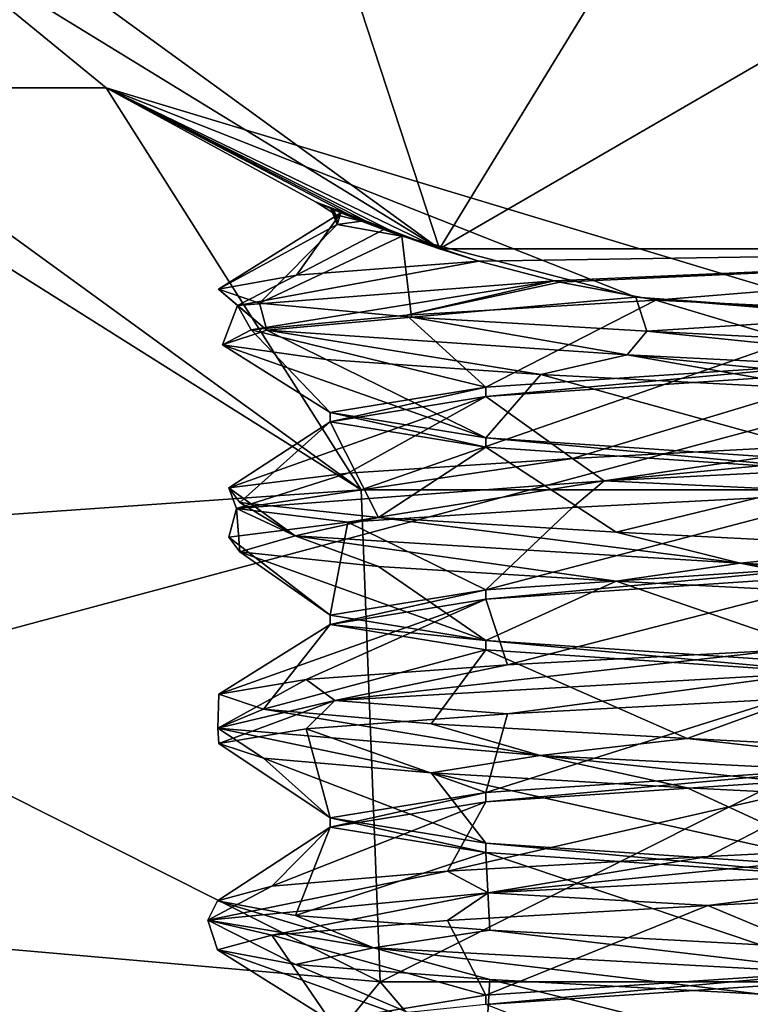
# Model space of a CAD drawing. Header units: millimetres. Extents: x -155 to 35, y -48 to 35.
# Tile 238 of 256: x -3.33 to -0.44, y -8.12 to -4.23. Entities that reach past the tile are written whole.
import ezdxf

# ---------------------------------------------------------------- set-up
doc = ezdxf.new("R2010")
doc.units = ezdxf.units.MM
doc.header["$LTSCALE"] = 65.185185
for name, color, linetype in [('2583', 7, 'CONTINUOUS'), ('2584', 7, 'CONTINUOUS'), ('2590', 7, 'CONTINUOUS'), ('2591', 7, 'CONTINUOUS'), ('2592', 7, 'CONTINUOUS'), ('2599', 7, 'CONTINUOUS'), ('2603', 7, 'CONTINUOUS'), ('2606', 7, 'CONTINUOUS'), ('2614', 7, 'CONTINUOUS'), ('2615', 7, 'CONTINUOUS'), ('2616', 7, 'CONTINUOUS'), ('2617', 7, 'CONTINUOUS'), ('2618', 7, 'CONTINUOUS'), ('2619', 7, 'CONTINUOUS'), ('2819', 7, 'CONTINUOUS'), ('2820', 7, 'CONTINUOUS'), ('2823', 7, 'CONTINUOUS'), ('2826', 7, 'CONTINUOUS'), ('2832', 7, 'CONTINUOUS'), ('2833', 7, 'CONTINUOUS'), ('2834', 7, 'CONTINUOUS'), ('2836', 7, 'CONTINUOUS'), ('2838', 7, 'CONTINUOUS')]:
    doc.layers.add(name, color=color, linetype=linetype)

msp = doc.modelspace()

# ---------------------------------------------------------------- linework, layer by layer
at = {"layer": '2583', "linetype": 'CONTINUOUS'}
for points in [[(-1.9777, -6.0868, 47.5), (-5.303, -6.3199, 47.5), (-5.1778, -3.7617, 47.5), (-1.9777, -6.0868, 47.5)], [(-1.9024, -8.0277, 47.5), (-5.303, -6.3199, 47.5), (-1.9777, -6.0868, 47.5), (-1.9024, -8.0277, 47.5)], [(1.9777, -6.0868, 47.5), (-1.9024, -8.0277, 47.5), (-1.9777, -6.0868, 47.5), (1.9777, -6.0868, 47.5)], [(1.9024, -8.0277, 47.5), (-1.9024, -8.0277, 47.5), (1.9777, -6.0868, 47.5), (1.9024, -8.0277, 47.5)]]:
    msp.add_3dface(points, dxfattribs=at)
at = {"layer": '2584', "linetype": 'CONTINUOUS'}
for points in [[(21.4, 0, 94), (-21.4, 0, 94), (-18.5329, -10.7, 94), (21.4, 0, 94)], [(18.5329, -10.7, 94), (21.4, 0, 94), (-18.5329, -10.7, 94), (18.5329, -10.7, 94)]]:
    msp.add_3dface(points, dxfattribs=at)
at = {"layer": '2590', "linetype": 'CONTINUOUS'}
for points in [[(-1.9777, -6.0868, 47.5), (-5.1778, -3.7617, 47.5), (-4.5, -4.5, 47.536), (-1.9777, -6.0868, 47.5)], [(-2.985, -4.5, 48.5), (-1.9777, -6.0868, 47.5), (-4.5, -4.5, 47.536), (-2.985, -4.5, 48.5)], [(-3.6909, -4.5, 48.0799), (-2.985, -4.5, 48.5), (-4.5, -4.5, 47.536), (-3.6909, -4.5, 48.0799)], [(0, -5.4, 48.5), (-1.9777, -6.0868, 47.5), (-2.985, -4.5, 48.5), (0, -5.4, 48.5)], [(1.9777, -6.0868, 47.5), (-1.9777, -6.0868, 47.5), (0, -5.4, 48.5), (1.9777, -6.0868, 47.5)]]:
    msp.add_3dface(points, dxfattribs=at)
at = {"layer": '2591', "linetype": 'CONTINUOUS'}
for points in [[(-1.6686, -5.1357, 66.5), (-3.8184, -3.8184, 61), (-4.3685, -3.1742, 66.5), (-1.6686, -5.1357, 66.5)], [(-2.985, -4.5, 61), (-3.8184, -3.8184, 61), (-1.6686, -5.1357, 66.5), (-2.985, -4.5, 61)], [(0, -5.4, 48.5), (-2.985, -4.5, 48.5), (-0.8927, -5.3257, 52.83), (0, -5.4, 48.5)], [(-2.985, -4.5, 48.5), (-2.985, -4.5, 61), (-1.6686, -5.1357, 66.5), (-2.985, -4.5, 48.5)], [(-2.985, -4.5, 48.5), (-1.6686, -5.1357, 66.5), (-2.1545, -4.9516, 54.7107), (-2.985, -4.5, 48.5)], [(-0.8927, -5.3257, 52.83), (-2.985, -4.5, 48.5), (-1.8165, -5.0853, 53.9463), (-0.8927, -5.3257, 52.83)], [(-1.8165, -5.0853, 53.9463), (-2.985, -4.5, 48.5), (-1.9041, -5.0531, 54.1144), (-1.8165, -5.0853, 53.9463)], [(-1.9041, -5.0531, 54.1144), (-2.985, -4.5, 48.5), (-1.9754, -5.0257, 54.2875), (-1.9041, -5.0531, 54.1144)], [(-1.9754, -5.0257, 54.2875), (-2.985, -4.5, 48.5), (-2.1545, -4.9516, 54.7107), (-1.9754, -5.0257, 54.2875)], [(-2.1545, -4.9516, 54.7107), (-1.6686, -5.1357, 66.5), (-2.0978, -4.9758, 55.0953), (-2.1545, -4.9516, 54.7107)], [(-2.0978, -4.9758, 55.0953), (-1.6686, -5.1357, 66.5), (-2.0841, -4.9816, 55.2583), (-2.0978, -4.9758, 55.0953)], [(-2.0841, -4.9816, 55.2583), (-1.6686, -5.1357, 66.5), (-2.0574, -4.9927, 55.4207), (-2.0841, -4.9816, 55.2583)], [(-2.0574, -4.9927, 55.4207), (-1.6686, -5.1357, 66.5), (-1.888, -5.0592, 56.2844), (-2.0574, -4.9927, 55.4207)], [(-1.888, -5.0592, 56.2844), (-1.6686, -5.1357, 66.5), (-1.5122, -5.184, 57.0493), (-1.888, -5.0592, 56.2844)], [(-1.6686, -5.1357, 66.5), (1.6686, -5.1357, 66.5), (-1.5122, -5.184, 57.0493), (-1.6686, -5.1357, 66.5)], [(-1.5122, -5.184, 57.0493), (1.6686, -5.1357, 66.5), (-1.2154, -5.2614, 57.2983), (-1.5122, -5.184, 57.0493)], [(-1.2154, -5.2614, 57.2983), (1.6686, -5.1357, 66.5), (-1.1923, -5.2667, 57.3101), (-1.2154, -5.2614, 57.2983)], [(1.6686, -5.1357, 66.5), (-0.8134, -5.3384, 57.4134), (-1.1923, -5.2667, 57.3101), (1.6686, -5.1357, 66.5)], [(-0.8134, -5.3384, 57.4134), (1.6686, -5.1357, 66.5), (0.3043, -5.3914, 57.3533), (-0.8134, -5.3384, 57.4134)], [(0.1206, -5.3987, 52.6303), (0, -5.4, 48.5), (-0.8927, -5.3257, 52.83), (0.1206, -5.3987, 52.6303)]]:
    msp.add_3dface(points, dxfattribs=at)
at = {"layer": '2592', "linetype": 'CONTINUOUS'}
for points in [[(-1.6686, -5.1357, 66.5), (-4.3685, -3.1742, 66.5), (-2.238, -3.3955, 66.8573), (-1.6686, -5.1357, 66.5)], [(-0.9027, -3.8853, 66.8781), (-1.6686, -5.1357, 66.5), (-2.238, -3.3955, 66.8573), (-0.9027, -3.8853, 66.8781)], [(1.6686, -5.1357, 66.5), (-1.6686, -5.1357, 66.5), (0.4986, -3.8786, 66.8991), (1.6686, -5.1357, 66.5)], [(0.4986, -3.8786, 66.8991), (-1.6686, -5.1357, 66.5), (-0.9027, -3.8853, 66.8781), (0.4986, -3.8786, 66.8991)]]:
    msp.add_3dface(points, dxfattribs=at)
at = {"layer": '2599', "linetype": 'CONTINUOUS'}
for points in [[(-1.4851, -5.6816, 56.4848), (0, -5.5816, 57.1), (-1.4849, -5.7184, 56.485), (-1.4851, -5.6816, 56.4848)], [(0, -5.5816, 57.1), (0, -5.6184, 57.1), (-1.4849, -5.7184, 56.485), (0, -5.5816, 57.1)], [(-2.1, -5.7816, 54.9999), (-1.4851, -5.6816, 56.4848), (-2.1, -5.8184, 55), (-2.1, -5.7816, 54.9999)], [(-2.1, -5.8184, 55), (-1.4851, -5.6816, 56.4848), (-1.4849, -5.7184, 56.485), (-2.1, -5.8184, 55)], [(-1.4849, -5.8816, 53.5151), (-2.1, -5.7816, 54.9999), (-1.485, -5.9184, 53.5152), (-1.4849, -5.8816, 53.5151)], [(-1.485, -5.9184, 53.5152), (-2.1, -5.7816, 54.9999), (-2.1, -5.8184, 55), (-1.485, -5.9184, 53.5152)], [(0, -6.0184, 52.9), (-1.4849, -5.8816, 53.5151), (-1.485, -5.9184, 53.5152), (0, -6.0184, 52.9)], [(0, -6.0184, 52.9), (0, -5.9816, 52.9), (-1.4849, -5.8816, 53.5151), (0, -6.0184, 52.9)]]:
    msp.add_3dface(points, dxfattribs=at)
at = {"layer": '2603', "linetype": 'CONTINUOUS'}
msp.add_3dface([(-3.2821, -9.7103, 91.5), (-4.6702, -19.7041, 91.5), (-4.0058, -7.8442, 91.5), (-3.2821, -9.7103, 91.5)], dxfattribs=at)
at = {"layer": '2606', "linetype": 'CONTINUOUS'}
for points in [[(-3.2821, -9.7103, 51), (-3.2821, -9.7103, 91.5), (-4.0058, -7.8442, 91.5), (-3.2821, -9.7103, 51)], [(-3.2821, -9.7103, 51), (-4.0058, -7.8442, 91.5), (-4.0058, -7.8442, 51), (-3.2821, -9.7103, 51)]]:
    msp.add_3dface(points, dxfattribs=at)
at = {"layer": '2614', "linetype": 'CONTINUOUS'}
for points in [[(1.1281, -5.9429, 57.3425), (-1.0182, -6.0512, 57.3924), (1.105, -5.8459, 57.2946), (1.1281, -5.9429, 57.3425)], [(1.105, -5.8459, 57.2946), (-1.0182, -6.0512, 57.3924), (-0.0212, -5.9041, 57.5467), (1.105, -5.8459, 57.2946)], [(-0.0212, -5.9041, 57.5467), (-1.0182, -6.0512, 57.3924), (-1.143, -5.9623, 57.2759), (-0.0212, -5.9041, 57.5467)], [(-1.0182, -6.0512, 57.3924), (1.1281, -5.9429, 57.3425), (-0.0212, -6.098, 57.5467), (-1.0182, -6.0512, 57.3924)], [(-1.0182, -6.0512, 57.3924), (-2.4702, -6.1596, 55.8111), (-1.143, -5.9623, 57.2759), (-1.0182, -6.0512, 57.3924)], [(-1.143, -5.9623, 57.2759), (-2.4702, -6.1596, 55.8111), (-2.0301, -6.0205, 56.5378), (-1.143, -5.9623, 57.2759)], [(-2.0301, -6.0205, 56.5378), (-2.4702, -6.1596, 55.8111), (-2.5004, -6.0787, 55.4839), (-2.0301, -6.0205, 56.5378)], [(-2.4702, -6.1596, 55.8111), (-1.0182, -6.0512, 57.3924), (-2.0301, -6.2145, 56.5378), (-2.4702, -6.1596, 55.8111)], [(-2.0301, -6.2145, 56.5378), (-1.0182, -6.0512, 57.3924), (-1.143, -6.1562, 57.2759), (-2.0301, -6.2145, 56.5378)], [(-1.143, -6.1562, 57.2759), (-1.0182, -6.0512, 57.3924), (-0.0212, -6.098, 57.5467), (-1.143, -6.1562, 57.2759)], [(-2.4702, -6.1596, 55.8111), (-2.2381, -6.268, 53.6768), (-2.5004, -6.0787, 55.4839), (-2.4702, -6.1596, 55.8111)], [(-2.5004, -6.0787, 55.4839), (-2.2381, -6.268, 53.6768), (-2.4572, -6.1369, 54.3306), (-2.5004, -6.0787, 55.4839)], [(-2.4572, -6.1369, 54.3306), (-2.2381, -6.268, 53.6768), (-1.9095, -6.1951, 53.3148), (-2.4572, -6.1369, 54.3306)], [(-2.4572, -6.3309, 54.3306), (-2.4702, -6.1596, 55.8111), (-2.5004, -6.2727, 55.4839), (-2.4572, -6.3309, 54.3306)], [(-2.5004, -6.2727, 55.4839), (-2.4702, -6.1596, 55.8111), (-2.0301, -6.2145, 56.5378), (-2.5004, -6.2727, 55.4839)], [(-2.2381, -6.268, 53.6768), (-2.4702, -6.1596, 55.8111), (-2.4572, -6.3309, 54.3306), (-2.2381, -6.268, 53.6768)], [(-2.2381, -6.268, 53.6768), (-0.4801, -6.3764, 52.4447), (-1.9095, -6.1951, 53.3148), (-2.2381, -6.268, 53.6768)], [(-1.9095, -6.1951, 53.3148), (-0.4801, -6.3764, 52.4447), (-0.9697, -6.2533, 52.6451), (-1.9095, -6.1951, 53.3148)], [(-0.9697, -6.2533, 52.6451), (-0.4801, -6.3764, 52.4447), (0.1692, -6.3115, 52.4588), (-0.9697, -6.2533, 52.6451)], [(-1.9095, -6.3891, 53.3148), (-2.2381, -6.268, 53.6768), (-2.4572, -6.3309, 54.3306), (-1.9095, -6.3891, 53.3148)], [(-0.4801, -6.3764, 52.4447), (-2.2381, -6.268, 53.6768), (-0.9697, -6.4473, 52.6451), (-0.4801, -6.3764, 52.4447)], [(-0.9697, -6.4473, 52.6451), (-2.2381, -6.268, 53.6768), (-1.9095, -6.3891, 53.3148), (-0.9697, -6.4473, 52.6451)], [(-0.4801, -6.3764, 52.4447), (1.6053, -6.4847, 52.9548), (0.1692, -6.3115, 52.4588), (-0.4801, -6.3764, 52.4447)], [(0.1692, -6.5055, 52.4588), (-0.4801, -6.3764, 52.4447), (-0.9697, -6.4473, 52.6451), (0.1692, -6.5055, 52.4588)], [(1.6053, -6.4847, 52.9548), (-0.4801, -6.3764, 52.4447), (1.2734, -6.5637, 52.7944), (1.6053, -6.4847, 52.9548)], [(1.2734, -6.5637, 52.7944), (-0.4801, -6.3764, 52.4447), (0.1692, -6.5055, 52.4588), (1.2734, -6.5637, 52.7944)], [(-0.201, -6.8099, 57.5922), (-2.082, -6.9182, 56.5574), (-0.3167, -6.7189, 57.527), (-0.201, -6.8099, 57.5922)], [(-0.3167, -6.7189, 57.527), (-2.082, -6.9182, 56.5574), (-1.3995, -6.7771, 57.1278), (-0.3167, -6.7189, 57.527)], [(-1.3995, -6.7771, 57.1278), (-2.082, -6.9182, 56.5574), (-2.1949, -6.8353, 56.2917), (-1.3995, -6.7771, 57.1278)], [(-2.082, -6.9182, 56.5574), (-2.5435, -7.0266, 54.4607), (-2.1949, -6.8353, 56.2917), (-2.082, -6.9182, 56.5574)], [(-2.1949, -6.8353, 56.2917), (-2.5435, -7.0266, 54.4607), (-2.5397, -6.8935, 55.1903), (-2.1949, -6.8353, 56.2917)], [(-2.082, -6.9182, 56.5574), (-0.201, -6.8099, 57.5922), (-1.3995, -6.9711, 57.1278), (-2.082, -6.9182, 56.5574)], [(-1.3995, -6.9711, 57.1278), (-0.201, -6.8099, 57.5922), (-0.3167, -6.9129, 57.527), (-1.3995, -6.9711, 57.1278)], [(-2.5397, -6.8935, 55.1903), (-2.5435, -7.0266, 54.4607), (-2.3629, -6.9517, 54.0499), (-2.5397, -6.8935, 55.1903)], [(-2.5435, -7.0266, 54.4607), (-2.082, -6.9182, 56.5574), (-2.5397, -7.0875, 55.1903), (-2.5435, -7.0266, 54.4607)], [(-2.5435, -7.0266, 54.4607), (-1.2709, -7.135, 52.7318), (-2.3629, -6.9517, 54.0499), (-2.5435, -7.0266, 54.4607)], [(-2.5397, -7.0875, 55.1903), (-2.082, -6.9182, 56.5574), (-2.1949, -7.0293, 56.2917), (-2.5397, -7.0875, 55.1903)], [(-2.3629, -6.9517, 54.0499), (-1.2709, -7.135, 52.7318), (-1.701, -7.0099, 53.1045), (-2.3629, -6.9517, 54.0499)], [(-2.1949, -7.0293, 56.2917), (-2.082, -6.9182, 56.5574), (-1.3995, -6.9711, 57.1278), (-2.1949, -7.0293, 56.2917)], [(-1.2709, -7.135, 52.7318), (-2.5435, -7.0266, 54.4607), (-1.701, -7.2039, 53.1045), (-1.2709, -7.135, 52.7318)], [(-1.701, -7.2039, 53.1045), (-2.5435, -7.0266, 54.4607), (-2.3629, -7.1457, 54.0499), (-1.701, -7.2039, 53.1045)], [(-2.3629, -7.1457, 54.0499), (-2.5435, -7.0266, 54.4607), (-2.5397, -7.0875, 55.1903), (-2.3629, -7.1457, 54.0499)], [(-1.701, -7.0099, 53.1045), (-1.2709, -7.135, 52.7318), (-0.6898, -7.0681, 52.5484), (-1.701, -7.0099, 53.1045)], [(-1.2709, -7.135, 52.7318), (0.8682, -7.2433, 52.5492), (-0.6898, -7.0681, 52.5484), (-1.2709, -7.135, 52.7318)], [(-0.6898, -7.0681, 52.5484), (0.8682, -7.2433, 52.5492), (0.4631, -7.1263, 52.4957), (-0.6898, -7.0681, 52.5484)], [(-0.6898, -7.2621, 52.5484), (-1.2709, -7.135, 52.7318), (-1.701, -7.2039, 53.1045), (-0.6898, -7.2621, 52.5484)], [(0.8682, -7.2433, 52.5492), (-1.2709, -7.135, 52.7318), (0.4631, -7.3203, 52.4957), (0.8682, -7.2433, 52.5492)], [(0.4631, -7.3203, 52.4957), (-1.2709, -7.135, 52.7318), (-0.6898, -7.2621, 52.5484), (0.4631, -7.3203, 52.4957)], [(0.6372, -7.5685, 57.5207), (-1.4757, -7.6768, 57.1406), (0.5461, -7.4755, 57.4876), (0.6372, -7.5685, 57.5207)], [(0.5461, -7.4755, 57.4876), (-1.4757, -7.6768, 57.1406), (-0.6079, -7.5337, 57.4732), (0.5461, -7.4755, 57.4876)], [(-0.6079, -7.5337, 57.4732), (-1.4757, -7.6768, 57.1406), (-1.637, -7.5919, 56.951), (-0.6079, -7.5337, 57.4732)], [(-1.4757, -7.6768, 57.1406), (0.6372, -7.5685, 57.5207), (-0.6079, -7.7277, 57.4732), (-1.4757, -7.6768, 57.1406)], [(-0.6079, -7.7277, 57.4732), (0.6372, -7.5685, 57.5207), (0.5461, -7.6695, 57.4876), (-0.6079, -7.7277, 57.4732)], [(-1.4757, -7.6768, 57.1406), (-2.5825, -7.7852, 55.3011), (-1.637, -7.5919, 56.951), (-1.4757, -7.6768, 57.1406)], [(-1.637, -7.5919, 56.951), (-2.5825, -7.7852, 55.3011), (-2.33, -7.6501, 56.0281), (-1.637, -7.5919, 56.951)], [(-2.33, -7.6501, 56.0281), (-2.5825, -7.7852, 55.3011), (-2.5446, -7.7083, 54.8942), (-2.33, -7.6501, 56.0281)], [(-2.5825, -7.7852, 55.3011), (-1.4757, -7.6768, 57.1406), (-2.33, -7.8441, 56.0281), (-2.5825, -7.7852, 55.3011)], [(-2.33, -7.8441, 56.0281), (-1.4757, -7.6768, 57.1406), (-1.637, -7.7859, 56.951), (-2.33, -7.8441, 56.0281)], [(-1.637, -7.7859, 56.951), (-1.4757, -7.6768, 57.1406), (-0.6079, -7.7277, 57.4732), (-1.637, -7.7859, 56.951)], [(-2.5825, -7.7852, 55.3011), (-1.9286, -7.8936, 53.2563), (-2.5446, -7.7083, 54.8942), (-2.5825, -7.7852, 55.3011)], [(-2.5446, -7.7083, 54.8942), (-1.9286, -7.8936, 53.2563), (-2.2366, -7.7665, 53.782), (-2.5446, -7.7083, 54.8942)], [(-2.2366, -7.7665, 53.782), (-1.9286, -7.8936, 53.2563), (-1.4694, -7.8247, 52.9199), (-2.2366, -7.7665, 53.782)], [(-1.9286, -7.8936, 53.2563), (-2.5825, -7.7852, 55.3011), (-2.2366, -7.9605, 53.782), (-1.9286, -7.8936, 53.2563)], [(-2.2366, -7.9605, 53.782), (-2.5825, -7.7852, 55.3011), (-2.5446, -7.9023, 54.8942), (-2.2366, -7.9605, 53.782)], [(-2.5446, -7.9023, 54.8942), (-2.5825, -7.7852, 55.3011), (-2.33, -7.8441, 56.0281), (-2.5446, -7.9023, 54.8942)], [(-1.9286, -7.8936, 53.2563), (0.0402, -8.002, 52.4003), (-1.4694, -7.8247, 52.9199), (-1.9286, -7.8936, 53.2563)], [(-1.4694, -7.8247, 52.9199), (0.0402, -8.002, 52.4003), (-0.4005, -7.8829, 52.4849), (-1.4694, -7.8247, 52.9199)], [(-1.4694, -8.0187, 52.9199), (-1.9286, -7.8936, 53.2563), (-2.2366, -7.9605, 53.782), (-1.4694, -8.0187, 52.9199)], [(0.0402, -8.002, 52.4003), (-1.9286, -7.8936, 53.2563), (-0.4005, -8.0769, 52.4849), (0.0402, -8.002, 52.4003)], [(-0.4005, -8.0769, 52.4849), (-1.9286, -7.8936, 53.2563), (-1.4694, -8.0187, 52.9199), (-0.4005, -8.0769, 52.4849)]]:
    msp.add_3dface(points, dxfattribs=at)
at = {"layer": '2615', "linetype": 'CONTINUOUS'}
for points in [[(-0.0212, -6.098, 57.5467), (0, -6.3816, 57.1), (-1.4849, -6.4816, 56.485), (-0.0212, -6.098, 57.5467)], [(-1.143, -6.1562, 57.2759), (-0.0212, -6.098, 57.5467), (-1.4849, -6.4816, 56.485), (-1.143, -6.1562, 57.2759)], [(-2.0301, -6.2145, 56.5378), (-1.143, -6.1562, 57.2759), (-1.4849, -6.4816, 56.485), (-2.0301, -6.2145, 56.5378)], [(-2.5004, -6.2727, 55.4839), (-2.0301, -6.2145, 56.5378), (-2.1, -6.5816, 55), (-2.5004, -6.2727, 55.4839)], [(-2.1, -6.5816, 55), (-2.0301, -6.2145, 56.5378), (-1.4849, -6.4816, 56.485), (-2.1, -6.5816, 55)], [(-2.4572, -6.3309, 54.3306), (-2.5004, -6.2727, 55.4839), (-2.1, -6.5816, 55), (-2.4572, -6.3309, 54.3306)], [(-1.9095, -6.3891, 53.3148), (-2.4572, -6.3309, 54.3306), (-1.485, -6.6816, 53.5152), (-1.9095, -6.3891, 53.3148)], [(-1.485, -6.6816, 53.5152), (-2.4572, -6.3309, 54.3306), (-2.1, -6.5816, 55), (-1.485, -6.6816, 53.5152)], [(-0.9697, -6.4473, 52.6451), (-1.9095, -6.3891, 53.3148), (-1.485, -6.6816, 53.5152), (-0.9697, -6.4473, 52.6451)], [(0, -6.7816, 52.9), (-0.9697, -6.4473, 52.6451), (-1.485, -6.6816, 53.5152), (0, -6.7816, 52.9)], [(0.1692, -6.5055, 52.4588), (-0.9697, -6.4473, 52.6451), (0, -6.7816, 52.9), (0.1692, -6.5055, 52.4588)], [(-1.3995, -6.9711, 57.1278), (-0.3167, -6.9129, 57.527), (-1.4849, -7.2816, 56.485), (-1.3995, -6.9711, 57.1278)], [(-1.4849, -7.2816, 56.485), (-0.3167, -6.9129, 57.527), (0, -7.1816, 57.1), (-1.4849, -7.2816, 56.485)], [(-2.1949, -7.0293, 56.2917), (-1.3995, -6.9711, 57.1278), (-1.4849, -7.2816, 56.485), (-2.1949, -7.0293, 56.2917)], [(-2.5397, -7.0875, 55.1903), (-2.1949, -7.0293, 56.2917), (-2.1, -7.3816, 55), (-2.5397, -7.0875, 55.1903)], [(-2.1, -7.3816, 55), (-2.1949, -7.0293, 56.2917), (-1.4849, -7.2816, 56.485), (-2.1, -7.3816, 55)], [(-2.3629, -7.1457, 54.0499), (-2.5397, -7.0875, 55.1903), (-2.1, -7.3816, 55), (-2.3629, -7.1457, 54.0499)], [(-1.701, -7.2039, 53.1045), (-2.3629, -7.1457, 54.0499), (-1.4848, -7.4816, 53.515), (-1.701, -7.2039, 53.1045)], [(-1.4848, -7.4816, 53.515), (-2.3629, -7.1457, 54.0499), (-2.1, -7.3816, 55), (-1.4848, -7.4816, 53.515)], [(-0.6898, -7.2621, 52.5484), (-1.701, -7.2039, 53.1045), (0, -7.5816, 52.9), (-0.6898, -7.2621, 52.5484)], [(0, -7.5816, 52.9), (-1.701, -7.2039, 53.1045), (-1.4848, -7.4816, 53.515), (0, -7.5816, 52.9)], [(0.4631, -7.3203, 52.4957), (-0.6898, -7.2621, 52.5484), (0, -7.5816, 52.9), (0.4631, -7.3203, 52.4957)], [(-0.6079, -7.7277, 57.4732), (0.5461, -7.6695, 57.4876), (0, -7.9816, 57.1), (-0.6079, -7.7277, 57.4732)], [(-1.637, -7.7859, 56.951), (-0.6079, -7.7277, 57.4732), (-1.4848, -8.0816, 56.4851), (-1.637, -7.7859, 56.951)], [(-1.4848, -8.0816, 56.4851), (-0.6079, -7.7277, 57.4732), (0, -7.9816, 57.1), (-1.4848, -8.0816, 56.4851)], [(-2.33, -7.8441, 56.0281), (-1.637, -7.7859, 56.951), (-1.4848, -8.0816, 56.4851), (-2.33, -7.8441, 56.0281)], [(-2.5446, -7.9023, 54.8942), (-2.33, -7.8441, 56.0281), (-2.1, -8.1816, 55.0002), (-2.5446, -7.9023, 54.8942)], [(-2.1, -8.1816, 55.0002), (-2.33, -7.8441, 56.0281), (-1.4848, -8.0816, 56.4851), (-2.1, -8.1816, 55.0002)], [(-2.2366, -7.9605, 53.782), (-2.5446, -7.9023, 54.8942), (-1.485, -8.2816, 53.5152), (-2.2366, -7.9605, 53.782)], [(-1.485, -8.2816, 53.5152), (-2.5446, -7.9023, 54.8942), (-2.1, -8.1816, 55.0002), (-1.485, -8.2816, 53.5152)], [(-1.4694, -8.0187, 52.9199), (-2.2366, -7.9605, 53.782), (-1.485, -8.2816, 53.5152), (-1.4694, -8.0187, 52.9199)], [(0, -8.3816, 52.9), (-1.4694, -8.0187, 52.9199), (-1.485, -8.2816, 53.5152), (0, -8.3816, 52.9)], [(-0.4005, -8.0769, 52.4849), (-1.4694, -8.0187, 52.9199), (0, -8.3816, 52.9), (-0.4005, -8.0769, 52.4849)]]:
    msp.add_3dface(points, dxfattribs=at)
at = {"layer": '2616', "linetype": 'CONTINUOUS'}
for points in [[(-1.4849, -5.7184, 56.485), (0, -5.6184, 57.1), (-1.143, -5.9623, 57.2759), (-1.4849, -5.7184, 56.485)], [(0, -5.6184, 57.1), (-0.0212, -5.9041, 57.5467), (-1.143, -5.9623, 57.2759), (0, -5.6184, 57.1)], [(-2.1, -5.8184, 55), (-1.4849, -5.7184, 56.485), (-2.5004, -6.0787, 55.4839), (-2.1, -5.8184, 55)], [(-1.4849, -5.7184, 56.485), (-2.0301, -6.0205, 56.5378), (-2.5004, -6.0787, 55.4839), (-1.4849, -5.7184, 56.485)], [(-1.4849, -5.7184, 56.485), (-1.143, -5.9623, 57.2759), (-2.0301, -6.0205, 56.5378), (-1.4849, -5.7184, 56.485)], [(-2.1, -5.8184, 55), (-2.5004, -6.0787, 55.4839), (-2.4572, -6.1369, 54.3306), (-2.1, -5.8184, 55)], [(-2.1, -5.8184, 55), (-2.4572, -6.1369, 54.3306), (-1.9095, -6.1951, 53.3148), (-2.1, -5.8184, 55)], [(-1.485, -5.9184, 53.5152), (-2.1, -5.8184, 55), (-1.9095, -6.1951, 53.3148), (-1.485, -5.9184, 53.5152)], [(-1.485, -5.9184, 53.5152), (-1.9095, -6.1951, 53.3148), (-0.9697, -6.2533, 52.6451), (-1.485, -5.9184, 53.5152)], [(0, -6.0184, 52.9), (-1.485, -5.9184, 53.5152), (-0.9697, -6.2533, 52.6451), (0, -6.0184, 52.9)], [(0, -6.0184, 52.9), (-0.9697, -6.2533, 52.6451), (0.1692, -6.3115, 52.4588), (0, -6.0184, 52.9)], [(0, -6.4184, 57.1), (-1.3995, -6.7771, 57.1278), (-1.4849, -6.5184, 56.485), (0, -6.4184, 57.1)], [(0, -6.4184, 57.1), (-0.3167, -6.7189, 57.527), (-1.3995, -6.7771, 57.1278), (0, -6.4184, 57.1)], [(-2.1949, -6.8353, 56.2917), (-2.5397, -6.8935, 55.1903), (-1.4849, -6.5184, 56.485), (-2.1949, -6.8353, 56.2917)], [(-1.4849, -6.5184, 56.485), (-2.5397, -6.8935, 55.1903), (-2.1, -6.6184, 55), (-1.4849, -6.5184, 56.485)], [(-1.3995, -6.7771, 57.1278), (-2.1949, -6.8353, 56.2917), (-1.4849, -6.5184, 56.485), (-1.3995, -6.7771, 57.1278)], [(-2.5397, -6.8935, 55.1903), (-2.3629, -6.9517, 54.0499), (-2.1, -6.6184, 55), (-2.5397, -6.8935, 55.1903)], [(-2.1, -6.6184, 55), (-2.3629, -6.9517, 54.0499), (-1.4848, -6.7184, 53.515), (-2.1, -6.6184, 55)], [(-2.3629, -6.9517, 54.0499), (-1.701, -7.0099, 53.1045), (-1.4848, -6.7184, 53.515), (-2.3629, -6.9517, 54.0499)], [(-1.701, -7.0099, 53.1045), (-0.6898, -7.0681, 52.5484), (-1.4848, -6.7184, 53.515), (-1.701, -7.0099, 53.1045)], [(-1.4848, -6.7184, 53.515), (-0.6898, -7.0681, 52.5484), (0, -6.8184, 52.9), (-1.4848, -6.7184, 53.515)], [(-0.6898, -7.0681, 52.5484), (0.4631, -7.1263, 52.4957), (0, -6.8184, 52.9), (-0.6898, -7.0681, 52.5484)], [(-0.6079, -7.5337, 57.4732), (-1.637, -7.5919, 56.951), (0, -7.2184, 57.1), (-0.6079, -7.5337, 57.4732)], [(0, -7.2184, 57.1), (-1.637, -7.5919, 56.951), (-1.4848, -7.3184, 56.4851), (0, -7.2184, 57.1)], [(0.5461, -7.4755, 57.4876), (-0.6079, -7.5337, 57.4732), (0, -7.2184, 57.1), (0.5461, -7.4755, 57.4876)], [(-1.637, -7.5919, 56.951), (-2.33, -7.6501, 56.0281), (-1.4848, -7.3184, 56.4851), (-1.637, -7.5919, 56.951)], [(-1.4848, -7.3184, 56.4851), (-2.33, -7.6501, 56.0281), (-2.1, -7.4184, 55.0002), (-1.4848, -7.3184, 56.4851)], [(-2.33, -7.6501, 56.0281), (-2.5446, -7.7083, 54.8942), (-2.1, -7.4184, 55.0002), (-2.33, -7.6501, 56.0281)], [(-2.5446, -7.7083, 54.8942), (-2.2366, -7.7665, 53.782), (-2.1, -7.4184, 55.0002), (-2.5446, -7.7083, 54.8942)], [(-2.1, -7.4184, 55.0002), (-2.2366, -7.7665, 53.782), (-1.485, -7.5184, 53.5152), (-2.1, -7.4184, 55.0002)], [(-2.2366, -7.7665, 53.782), (-1.4694, -7.8247, 52.9199), (-1.485, -7.5184, 53.5152), (-2.2366, -7.7665, 53.782)], [(-1.4694, -7.8247, 52.9199), (-0.4005, -7.8829, 52.4849), (-1.485, -7.5184, 53.5152), (-1.4694, -7.8247, 52.9199)], [(-1.485, -7.5184, 53.5152), (-0.4005, -7.8829, 52.4849), (0, -7.6184, 52.9), (-1.485, -7.5184, 53.5152)], [(0, -8.0184, 57.1), (-0.8909, -8.3485, 57.3859), (-1.4849, -8.1184, 56.485), (0, -8.0184, 57.1)], [(0.2536, -8.2903, 57.5341), (-0.8909, -8.3485, 57.3859), (0, -8.0184, 57.1), (0.2536, -8.2903, 57.5341)]]:
    msp.add_3dface(points, dxfattribs=at)
at = {"layer": '2617', "linetype": 'CONTINUOUS'}
for points in [[(-1.5122, -5.184, 57.0493), (-1.2154, -5.2614, 57.2983), (-2.4663, -5.359, 55.823), (-1.5122, -5.184, 57.0493)], [(-1.5122, -5.184, 57.0493), (-2.4663, -5.359, 55.823), (-2.2327, -5.2391, 56.2251), (-1.5122, -5.184, 57.0493)], [(-2.2327, -5.2391, 56.2251), (-2.4663, -5.359, 55.823), (-2.5408, -5.2943, 55.1747), (-2.2327, -5.2391, 56.2251)], [(-2.4663, -5.359, 55.823), (-1.2154, -5.2614, 57.2983), (-2.4114, -5.4553, 55.8192), (-2.4663, -5.359, 55.823)], [(-2.4114, -5.4553, 55.8192), (-1.2154, -5.2614, 57.2983), (-1.7987, -5.3968, 56.803), (-2.4114, -5.4553, 55.8192)], [(-1.2154, -5.2614, 57.2983), (-1.1923, -5.2667, 57.3101), (-1.7987, -5.3968, 56.803), (-1.2154, -5.2614, 57.2983)], [(-1.1923, -5.2667, 57.3101), (-0.8134, -5.3384, 57.4134), (-1.7987, -5.3968, 56.803), (-1.1923, -5.2667, 57.3101)], [(-2.4663, -5.359, 55.823), (-2.3499, -5.4563, 53.8874), (-2.5408, -5.2943, 55.1747), (-2.4663, -5.359, 55.823)], [(-2.5408, -5.2943, 55.1747), (-2.3499, -5.4563, 53.8874), (-2.3794, -5.3494, 54.0919), (-2.5408, -5.2943, 55.1747)], [(-2.3499, -5.4563, 53.8874), (-2.4663, -5.359, 55.823), (-2.5248, -5.5137, 54.6658), (-2.3499, -5.4563, 53.8874)], [(-2.5248, -5.5137, 54.6658), (-2.4663, -5.359, 55.823), (-2.4114, -5.4553, 55.8192), (-2.5248, -5.5137, 54.6658)], [(-2.3794, -5.3494, 54.0919), (-2.3499, -5.4563, 53.8874), (-1.7784, -5.4046, 53.1769), (-2.3794, -5.3494, 54.0919)], [(-2.3499, -5.4563, 53.8874), (-0.9264, -5.5536, 52.5706), (-1.7784, -5.4046, 53.1769), (-2.3499, -5.4563, 53.8874)], [(-1.7784, -5.4046, 53.1769), (-0.9264, -5.5536, 52.5706), (-0.8488, -5.4597, 52.5988), (-1.7784, -5.4046, 53.1769)], [(-2.1152, -5.5722, 53.5815), (-2.3499, -5.4563, 53.8874), (-2.5248, -5.5137, 54.6658), (-2.1152, -5.5722, 53.5815)], [(-0.9264, -5.5536, 52.5706), (-2.3499, -5.4563, 53.8874), (-1.2676, -5.6307, 52.7911), (-0.9264, -5.5536, 52.5706)], [(-1.2676, -5.6307, 52.7911), (-2.3499, -5.4563, 53.8874), (-2.1152, -5.5722, 53.5815), (-1.2676, -5.6307, 52.7911)], [(-0.9264, -5.5536, 52.5706), (1.0124, -5.6509, 52.6052), (-0.8488, -5.4597, 52.5988), (-0.9264, -5.5536, 52.5706)], [(-0.8488, -5.4597, 52.5988), (1.0124, -5.6509, 52.6052), (0.2377, -5.5149, 52.4643), (-0.8488, -5.4597, 52.5988)], [(-0.1574, -5.6891, 52.4581), (-0.9264, -5.5536, 52.5706), (-1.2676, -5.6307, 52.7911), (-0.1574, -5.6891, 52.4581)], [(1.0124, -5.6509, 52.6052), (-0.9264, -5.5536, 52.5706), (0.9853, -5.7476, 52.6515), (1.0124, -5.6509, 52.6052)], [(0.9853, -5.7476, 52.6515), (-0.9264, -5.5536, 52.5706), (-0.1574, -5.6891, 52.4581), (0.9853, -5.7476, 52.6515)]]:
    msp.add_3dface(points, dxfattribs=at)
at = {"layer": '2618', "linetype": 'CONTINUOUS'}
for points in [[(-0.8134, -5.3384, 57.4134), (-1.4851, -5.6816, 56.4848), (-1.7987, -5.3968, 56.803), (-0.8134, -5.3384, 57.4134)], [(-0.8134, -5.3384, 57.4134), (0, -5.5816, 57.1), (-1.4851, -5.6816, 56.4848), (-0.8134, -5.3384, 57.4134)], [(-0.8134, -5.3384, 57.4134), (0.3043, -5.3914, 57.3533), (0, -5.5816, 57.1), (-0.8134, -5.3384, 57.4134)], [(-1.4851, -5.6816, 56.4848), (-2.4114, -5.4553, 55.8192), (-1.7987, -5.3968, 56.803), (-1.4851, -5.6816, 56.4848)], [(-2.1, -5.7816, 54.9999), (-2.5248, -5.5137, 54.6658), (-2.4114, -5.4553, 55.8192), (-2.1, -5.7816, 54.9999)], [(-1.4851, -5.6816, 56.4848), (-2.1, -5.7816, 54.9999), (-2.4114, -5.4553, 55.8192), (-1.4851, -5.6816, 56.4848)], [(-2.1, -5.7816, 54.9999), (-1.4849, -5.8816, 53.5151), (-2.5248, -5.5137, 54.6658), (-2.1, -5.7816, 54.9999)], [(-1.4849, -5.8816, 53.5151), (-2.1152, -5.5722, 53.5815), (-2.5248, -5.5137, 54.6658), (-1.4849, -5.8816, 53.5151)], [(-1.4849, -5.8816, 53.5151), (-1.2676, -5.6307, 52.7911), (-2.1152, -5.5722, 53.5815), (-1.4849, -5.8816, 53.5151)], [(-1.4849, -5.8816, 53.5151), (0, -5.9816, 52.9), (-1.2676, -5.6307, 52.7911), (-1.4849, -5.8816, 53.5151)], [(0, -5.9816, 52.9), (-0.1574, -5.6891, 52.4581), (-1.2676, -5.6307, 52.7911), (0, -5.9816, 52.9)]]:
    msp.add_3dface(points, dxfattribs=at)
at = {"layer": '2619', "linetype": 'CONTINUOUS'}
for points in [[(-2.0574, -4.9927, 55.4207), (-2.2327, -5.2391, 56.2251), (-2.5408, -5.2943, 55.1747), (-2.0574, -4.9927, 55.4207)], [(-2.0574, -4.9927, 55.4207), (-2.5408, -5.2943, 55.1747), (-2.0725, -5.039, 54.6613), (-2.0574, -4.9927, 55.4207)], [(-2.0574, -4.9927, 55.4207), (-1.888, -5.0592, 56.2844), (-2.2327, -5.2391, 56.2251), (-2.0574, -4.9927, 55.4207)], [(-2.5408, -5.2943, 55.1747), (-2.3794, -5.3494, 54.0919), (-2.0725, -5.039, 54.6613), (-2.5408, -5.2943, 55.1747)], [(-2.3794, -5.3494, 54.0919), (-1.8165, -5.0853, 53.9463), (-2.0725, -5.039, 54.6613), (-2.3794, -5.3494, 54.0919)], [(-1.8165, -5.0853, 53.9463), (-2.3794, -5.3494, 54.0919), (-1.7784, -5.4046, 53.1769), (-1.8165, -5.0853, 53.9463)], [(-1.888, -5.0592, 56.2844), (-1.5122, -5.184, 57.0493), (-2.2327, -5.2391, 56.2251), (-1.888, -5.0592, 56.2844)], [(-0.8927, -5.3257, 52.83), (-1.8165, -5.0853, 53.9463), (-1.7784, -5.4046, 53.1769), (-0.8927, -5.3257, 52.83)], [(-0.8927, -5.3257, 52.83), (-1.7784, -5.4046, 53.1769), (-0.8488, -5.4597, 52.5988), (-0.8927, -5.3257, 52.83)], [(0.1206, -5.3987, 52.6303), (-0.8927, -5.3257, 52.83), (-0.8488, -5.4597, 52.5988), (0.1206, -5.3987, 52.6303)], [(0.1206, -5.3987, 52.6303), (-0.8488, -5.4597, 52.5988), (0.2377, -5.5149, 52.4643), (0.1206, -5.3987, 52.6303)]]:
    msp.add_3dface(points, dxfattribs=at)
at = {"layer": '2819', "linetype": 'CONTINUOUS'}
for points in [[(-4.0058, -7.8442, 51), (-5.303, -6.3199, 51), (-1.9025, -8.0277, 51), (-4.0058, -7.8442, 51)], [(-3.2821, -9.7103, 51), (-4.0058, -7.8442, 51), (-1.9025, -8.0277, 51), (-3.2821, -9.7103, 51)], [(0, -10.25, 51), (-3.2821, -9.7103, 51), (-1.9025, -8.0277, 51), (0, -10.25, 51)], [(1.9025, -8.0277, 51), (0, -10.25, 51), (-1.9025, -8.0277, 51), (1.9025, -8.0277, 51)]]:
    msp.add_3dface(points, dxfattribs=at)
at = {"layer": '2820', "linetype": 'CONTINUOUS'}
for points in [[(-5.303, -6.3199, 47.5), (-1.9024, -8.0277, 47.5), (-5.303, -6.3199, 51), (-5.303, -6.3199, 47.5)], [(-5.303, -6.3199, 51), (-1.9024, -8.0277, 47.5), (-1.9025, -8.0277, 51), (-5.303, -6.3199, 51)], [(-1.9024, -8.0277, 47.5), (1.9024, -8.0277, 47.5), (-1.9025, -8.0277, 51), (-1.9024, -8.0277, 47.5)], [(1.9024, -8.0277, 47.5), (1.9025, -8.0277, 51), (-1.9025, -8.0277, 51), (1.9024, -8.0277, 47.5)]]:
    msp.add_3dface(points, dxfattribs=at)
at = {"layer": '2823', "linetype": 'CONTINUOUS'}
msp.add_3dface([(-3.8184, -3.8184, 61), (-2.985, -4.5, 61), (-4.5, -4.5, 61), (-3.8184, -3.8184, 61)], dxfattribs=at)
at = {"layer": '2826', "linetype": 'CONTINUOUS'}
for points in [[(-2.985, -4.5, 48.5), (-3.6909, -4.5, 48.0799), (-4.5, -4.5, 61), (-2.985, -4.5, 48.5)], [(-2.985, -4.5, 61), (-2.985, -4.5, 48.5), (-4.5, -4.5, 61), (-2.985, -4.5, 61)]]:
    msp.add_3dface(points, dxfattribs=at)
at = {"layer": '2832', "linetype": 'CONTINUOUS'}
for points in [[(0, -6.3816, 57.1), (0, -6.4184, 57.1), (-1.4849, -6.5184, 56.485), (0, -6.3816, 57.1)], [(-1.4849, -6.4816, 56.485), (0, -6.3816, 57.1), (-1.4849, -6.5184, 56.485), (-1.4849, -6.4816, 56.485)], [(-2.1, -6.5816, 55), (-1.4849, -6.4816, 56.485), (-2.1, -6.6184, 55), (-2.1, -6.5816, 55)], [(-1.4849, -6.4816, 56.485), (-1.4849, -6.5184, 56.485), (-2.1, -6.6184, 55), (-1.4849, -6.4816, 56.485)], [(-1.485, -6.6816, 53.5152), (-2.1, -6.5816, 55), (-2.1, -6.6184, 55), (-1.485, -6.6816, 53.5152)], [(-1.485, -6.6816, 53.5152), (-2.1, -6.6184, 55), (-1.4848, -6.7184, 53.515), (-1.485, -6.6816, 53.5152)], [(0, -6.7816, 52.9), (-1.485, -6.6816, 53.5152), (0, -6.8184, 52.9), (0, -6.7816, 52.9)], [(-1.485, -6.6816, 53.5152), (-1.4848, -6.7184, 53.515), (0, -6.8184, 52.9), (-1.485, -6.6816, 53.5152)]]:
    msp.add_3dface(points, dxfattribs=at)
at = {"layer": '2833', "linetype": 'CONTINUOUS'}
for points in [[(-1.4849, -7.2816, 56.485), (0, -7.1816, 57.1), (-1.4848, -7.3184, 56.4851), (-1.4849, -7.2816, 56.485)], [(0, -7.1816, 57.1), (0, -7.2184, 57.1), (-1.4848, -7.3184, 56.4851), (0, -7.1816, 57.1)], [(-2.1, -7.3816, 55), (-1.4849, -7.2816, 56.485), (-2.1, -7.4184, 55.0002), (-2.1, -7.3816, 55)], [(-1.4849, -7.2816, 56.485), (-1.4848, -7.3184, 56.4851), (-2.1, -7.4184, 55.0002), (-1.4849, -7.2816, 56.485)], [(-1.4848, -7.4816, 53.515), (-2.1, -7.3816, 55), (-1.485, -7.5184, 53.5152), (-1.4848, -7.4816, 53.515)], [(-2.1, -7.3816, 55), (-2.1, -7.4184, 55.0002), (-1.485, -7.5184, 53.5152), (-2.1, -7.3816, 55)], [(-1.4848, -7.4816, 53.515), (-1.485, -7.5184, 53.5152), (0, -7.6184, 52.9), (-1.4848, -7.4816, 53.515)], [(0, -7.5816, 52.9), (-1.4848, -7.4816, 53.515), (0, -7.6184, 52.9), (0, -7.5816, 52.9)]]:
    msp.add_3dface(points, dxfattribs=at)
at = {"layer": '2834', "linetype": 'CONTINUOUS'}
for points in [[(-1.4848, -8.0816, 56.4851), (0, -7.9816, 57.1), (-1.4849, -8.1184, 56.485), (-1.4848, -8.0816, 56.4851)], [(0, -7.9816, 57.1), (0, -8.0184, 57.1), (-1.4849, -8.1184, 56.485), (0, -7.9816, 57.1)], [(-2.1, -8.1816, 55.0002), (-1.4848, -8.0816, 56.4851), (-1.4849, -8.1184, 56.485), (-2.1, -8.1816, 55.0002)]]:
    msp.add_3dface(points, dxfattribs=at)
at = {"layer": '2836', "linetype": 'CONTINUOUS'}
for points in [[(-2.0978, -4.9758, 55.0953), (-2.0841, -4.9816, 55.2583), (-2.0725, -5.039, 54.6613), (-2.0978, -4.9758, 55.0953)], [(-2.0978, -4.9758, 55.0953), (-2.0725, -5.039, 54.6613), (-2.0763, -5.0008, 54.6854), (-2.0978, -4.9758, 55.0953)], [(-2.0841, -4.9816, 55.2583), (-2.0574, -4.9927, 55.4207), (-2.0725, -5.039, 54.6613), (-2.0841, -4.9816, 55.2583)], [(-2.0725, -5.039, 54.6613), (-1.9754, -5.0257, 54.2875), (-2.0763, -5.0008, 54.6854), (-2.0725, -5.039, 54.6613)], [(-1.8165, -5.0853, 53.9463), (-1.9754, -5.0257, 54.2875), (-2.0725, -5.039, 54.6613), (-1.8165, -5.0853, 53.9463)], [(-1.8165, -5.0853, 53.9463), (-1.9041, -5.0531, 54.1144), (-1.9754, -5.0257, 54.2875), (-1.8165, -5.0853, 53.9463)]]:
    msp.add_3dface(points, dxfattribs=at)
at = {"layer": '2838', "linetype": 'CONTINUOUS'}
for points in [[(-1.9754, -5.0257, 54.2875), (-2.1545, -4.9516, 54.7107), (-2.0763, -5.0008, 54.6854), (-1.9754, -5.0257, 54.2875)], [(-2.1545, -4.9516, 54.7107), (-2.0978, -4.9758, 55.0953), (-2.0763, -5.0008, 54.6854), (-2.1545, -4.9516, 54.7107)]]:
    msp.add_3dface(points, dxfattribs=at)

doc.saveas('drawing.dxf')
